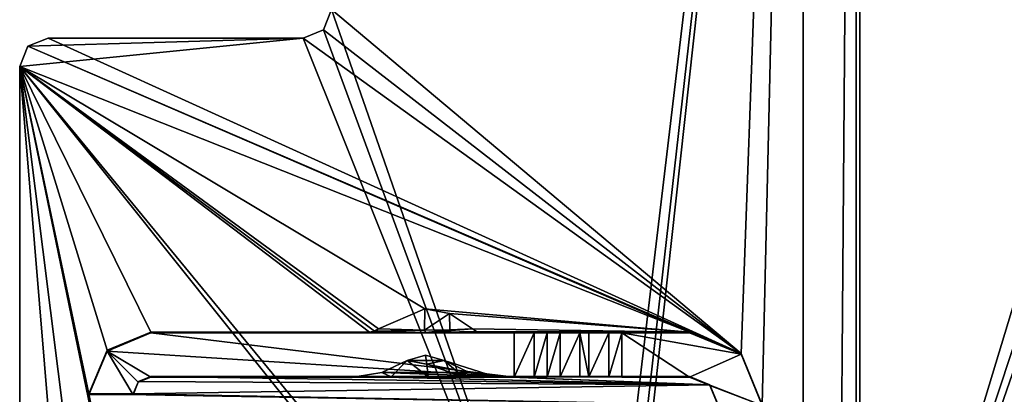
# Model space of a CAD drawing. Header units: millimetres. Extents: x -178 to 178, y -26 to 186.
# Tile 38 of 88: x -176 to -148, y 34 to 45. Entities that reach past the tile are written whole.
import ezdxf

# ---------------------------------------------------------------- set-up
doc = ezdxf.new("R2010")
doc.units = ezdxf.units.MM
doc.header["$LTSCALE"] = 52.148148
for name, color, linetype in [('11', 7, 'CONTINUOUS'), ('14', 7, 'CONTINUOUS'), ('15', 7, 'CONTINUOUS'), ('209', 7, 'CONTINUOUS'), ('232', 7, 'CONTINUOUS'), ('233', 7, 'CONTINUOUS'), ('234', 7, 'CONTINUOUS'), ('235', 7, 'CONTINUOUS'), ('236', 7, 'CONTINUOUS'), ('239', 7, 'CONTINUOUS'), ('241', 7, 'CONTINUOUS'), ('242', 7, 'CONTINUOUS'), ('272', 7, 'CONTINUOUS'), ('276', 7, 'CONTINUOUS'), ('277', 7, 'CONTINUOUS'), ('278', 7, 'CONTINUOUS'), ('279', 7, 'CONTINUOUS'), ('280', 7, 'CONTINUOUS'), ('281', 7, 'CONTINUOUS'), ('282', 7, 'CONTINUOUS'), ('283', 7, 'CONTINUOUS'), ('284', 7, 'CONTINUOUS'), ('285', 7, 'CONTINUOUS'), ('286', 7, 'CONTINUOUS'), ('295', 7, 'CONTINUOUS'), ('296', 7, 'CONTINUOUS'), ('297', 7, 'CONTINUOUS'), ('298', 7, 'CONTINUOUS'), ('299', 7, 'CONTINUOUS'), ('300', 7, 'CONTINUOUS'), ('318', 7, 'CONTINUOUS'), ('320', 7, 'CONTINUOUS'), ('321', 7, 'CONTINUOUS')]:
    doc.layers.add(name, color=color, linetype=linetype)

msp = doc.modelspace()

# ---------------------------------------------------------------- linework, layer by layer
at = {"layer": '11', "linetype": 'Continuous'}
for points in [[(152, 16.991, -431.006), (152, 84.009, -431.591), (-152, 84.009, -431.591), (152, 16.991, -431.006)], [(152, 16.991, -431.006), (-152, 84.009, -431.591), (-152, 16.991, -431.006), (152, 16.991, -431.006)]]:
    msp.add_3dface(points, dxfattribs=at)
at = {"layer": '14', "linetype": 'Continuous'}
for points in [[(-152, 84.71, -431.887), (-152, 85, -432.591), (-152, 16.991, -431.006), (-152, 84.71, -431.887)], [(-152, 16.991, -431.006), (-152, 85, -432.591), (-152, 85, -446), (-152, 16.991, -431.006)], [(-152, 84.707, -446.707), (-152, 16.991, -431.006), (-152, 85, -446), (-152, 84.707, -446.707)], [(-152, 84.009, -431.591), (-152, 84.71, -431.887), (-152, 16.991, -431.006), (-152, 84.009, -431.591)], [(-152, 84, -447), (-152, 16.991, -431.006), (-152, 84.707, -446.707), (-152, 84, -447)], [(-152, 0, -447), (-152, 16.991, -431.006), (-152, 84, -447), (-152, 0, -447)]]:
    msp.add_3dface(points, dxfattribs=at)
at = {"layer": '15', "linetype": 'Continuous'}
for points in [[(152, 0, -447), (-152, 0, -447), (152, 84, -447), (152, 0, -447)], [(152, 84, -447), (-152, 0, -447), (-152, 84, -447), (152, 84, -447)]]:
    msp.add_3dface(points, dxfattribs=at)
at = {"layer": '209', "linetype": 'Continuous'}
for points in [[(-152.1, 85.6), (-166.9, 44.8), (-159.498, 23.5), (-152.1, 85.6)], [(-159.146, 23.354), (-152.1, 85.6), (-159.498, 23.5), (-159.146, 23.354)], [(-159, 23), (-152.1, 85.6), (-159.146, 23.354), (-159, 23)], [(-152.6, 21.819), (-152.1, 85.6), (-159, 23), (-152.6, 21.819)], [(-152.1, 21.819), (-152.1, 85.6), (-152.6, 21.819), (-152.1, 21.819)], [(-166.9, 44.8), (-167.134, 44.234), (-159.498, 23.5), (-166.9, 44.8)], [(-167.134, 44.234), (-167.7, 44), (-159.498, 23.5), (-167.134, 44.234)], [(-175.466, 43.766), (-175.7, 43.2), (-167.7, 44), (-175.466, 43.766)], [(-167.7, 44), (-175.7, 43.2), (-159.498, 23.5), (-167.7, 44)], [(-174.9, 44), (-175.466, 43.766), (-167.7, 44), (-174.9, 44)], [(-175.7, 43.2), (-175.7, 3), (-159.851, 23.356), (-175.7, 43.2)], [(-159.498, 23.5), (-175.7, 43.2), (-159.851, 23.356), (-159.498, 23.5)]]:
    msp.add_3dface(points, dxfattribs=at)
at = {"layer": '232', "linetype": 'Continuous'}
for points in [[(-167.134, 44.234), (-166.9, 44.8), (-167.134, 44.234, -447), (-167.134, 44.234)], [(-166.9, 44.8), (-166.9, 44.8, -447), (-167.134, 44.234, -447), (-166.9, 44.8)], [(-167.7, 44), (-167.134, 44.234), (-167.7, 44, -447), (-167.7, 44)], [(-167.7, 44, -447), (-167.134, 44.234), (-167.134, 44.234, -447), (-167.7, 44, -447)]]:
    msp.add_3dface(points, dxfattribs=at)
at = {"layer": '233', "linetype": 'Continuous'}
for points in [[(-174.9, 44), (-167.7, 44), (-167.7, 44, -447), (-174.9, 44)], [(-174.9, 44), (-167.7, 44, -447), (-174.9, 44, -447), (-174.9, 44)]]:
    msp.add_3dface(points, dxfattribs=at)
at = {"layer": '234', "linetype": 'Continuous'}
for points in [[(-175.466, 43.766), (-174.9, 44), (-175.466, 43.766, -447), (-175.466, 43.766)], [(-174.9, 44), (-174.9, 44, -447), (-175.466, 43.766, -447), (-174.9, 44)], [(-175.7, 43.2), (-175.466, 43.766), (-175.7, 43.2, -447), (-175.7, 43.2)], [(-175.7, 43.2, -447), (-175.466, 43.766), (-175.466, 43.766, -447), (-175.7, 43.2, -447)]]:
    msp.add_3dface(points, dxfattribs=at)
at = {"layer": '235', "linetype": 'Continuous'}
for points in [[(-175.7, 3, -447), (-175.7, 3), (-175.7, 43.2, -447), (-175.7, 3, -447)], [(-175.7, 3), (-175.7, 43.2), (-175.7, 43.2, -447), (-175.7, 3)]]:
    msp.add_3dface(points, dxfattribs=at)
at = {"layer": '236', "linetype": 'Continuous'}
for points in [[(-166.9, 44.8, -447), (-153.6, 83.2, -447), (-155.35, 35.095, -447), (-166.9, 44.8, -447)], [(-155.35, 35.095, -447), (-153.6, 83.2, -447), (-154.75, 33.645, -447), (-155.35, 35.095, -447)], [(-153.6, 83.2, -447), (-153.6, 20.5, -447), (-154.75, 33.645, -447), (-153.6, 83.2, -447)], [(-167.134, 44.234, -447), (-166.9, 44.8, -447), (-155.35, 35.095, -447), (-167.134, 44.234, -447)], [(-167.7, 44, -447), (-167.134, 44.234, -447), (-155.35, 35.095, -447), (-167.7, 44, -447)], [(-175.466, 43.766, -447), (-174.9, 44, -447), (-155.35, 35.095, -447), (-175.466, 43.766, -447)], [(-174.9, 44, -447), (-167.7, 44, -447), (-155.35, 35.095, -447), (-174.9, 44, -447)], [(-175.7, 43.2, -447), (-175.466, 43.766, -447), (-156.8, 35.695, -447), (-175.7, 43.2, -447)], [(-156.8, 35.695, -447), (-175.466, 43.766, -447), (-155.35, 35.095, -447), (-156.8, 35.695, -447)], [(-175.7, 3, -447), (-175.7, 43.2, -447), (-173.75, 19.695, -447), (-175.7, 3, -447)], [(-173.75, 33.955, -447), (-175.7, 43.2, -447), (-173.234, 35.186, -447), (-173.75, 33.955, -447)], [(-175.7, 43.2, -447), (-173.75, 33.955, -447), (-172.5, 27.701, -447), (-175.7, 43.2, -447)], [(-173.234, 35.186, -447), (-175.7, 43.2, -447), (-172, 35.695, -447), (-173.234, 35.186, -447)], [(-172, 35.695, -447), (-175.7, 43.2, -447), (-165.832, 35.695, -447), (-172, 35.695, -447)], [(-165.832, 35.695, -447), (-175.7, 43.2, -447), (-165.687, 35.723, -447), (-165.832, 35.695, -447)], [(-165.687, 35.723, -447), (-175.7, 43.2, -447), (-165.578, 35.791, -447), (-165.687, 35.723, -447)], [(-165.578, 35.791, -447), (-175.7, 43.2, -447), (-164.272, 36.359, -447), (-165.578, 35.791, -447)], [(-164.272, 36.359, -447), (-175.7, 43.2, -447), (-156.8, 35.695, -447), (-164.272, 36.359, -447)], [(-173.75, 27.701, -447), (-175.7, 43.2, -447), (-172.5, 27.701, -447), (-173.75, 27.701, -447)], [(-175.7, 43.2, -447), (-173.75, 27.701, -447), (-173.75, 19.695, -447), (-175.7, 43.2, -447)], [(-163.573, 36.223, -447), (-164.272, 36.359, -447), (-156.8, 35.695, -447), (-163.573, 36.223, -447)], [(-162.922, 35.791, -447), (-163.573, 36.223, -447), (-156.8, 35.695, -447), (-162.922, 35.791, -447)], [(-162.813, 35.722, -447), (-162.922, 35.791, -447), (-156.8, 35.695, -447), (-162.813, 35.722, -447)], [(-162.667, 35.695, -447), (-162.813, 35.722, -447), (-156.8, 35.695, -447), (-162.667, 35.695, -447)], [(-164.248, 35.049, -447), (-163.73, 34.901, -447), (-164.77, 34.901, -447), (-164.248, 35.049, -447)], [(-164.77, 34.901, -447), (-163.016, 34.562, -447), (-165.488, 34.561, -447), (-164.77, 34.901, -447)], [(-163.73, 34.901, -447), (-163.016, 34.562, -447), (-164.77, 34.901, -447), (-163.73, 34.901, -447)], [(-172, 34.445, -447), (-156.234, 34.211, -447), (-172.35, 34.302, -447), (-172, 34.445, -447)], [(-166.201, 34.445, -447), (-156.234, 34.211, -447), (-172, 34.445, -447), (-166.201, 34.445, -447)], [(-166.179, 34.445, -447), (-156.234, 34.211, -447), (-166.201, 34.445, -447), (-166.179, 34.445, -447)], [(-165.488, 34.561, -447), (-162.321, 34.445, -447), (-166.179, 34.445, -447), (-165.488, 34.561, -447)], [(-162.321, 34.445, -447), (-156.234, 34.211, -447), (-166.179, 34.445, -447), (-162.321, 34.445, -447)], [(-163.016, 34.562, -447), (-162.321, 34.445, -447), (-165.488, 34.561, -447), (-163.016, 34.562, -447)], [(-162.299, 34.445, -447), (-156.234, 34.211, -447), (-162.321, 34.445, -447), (-162.299, 34.445, -447)], [(-156.8, 34.445, -447), (-156.234, 34.211, -447), (-162.299, 34.445, -447), (-156.8, 34.445, -447)], [(-172.35, 34.302, -447), (-156.234, 34.211, -447), (-172.5, 33.955, -447), (-172.35, 34.302, -447)], [(-156.234, 34.211, -447), (-156, 33.645, -447), (-172.5, 33.955, -447), (-156.234, 34.211, -447)], [(-172.5, 33.955, -447), (-156, 33.645, -447), (-173.75, 33.955, -447), (-172.5, 33.955, -447)], [(-173.75, 33.955, -447), (-156, 33.645, -447), (-172.5, 27.701, -447), (-173.75, 33.955, -447)]]:
    msp.add_3dface(points, dxfattribs=at)
at = {"layer": '239', "linetype": 'Continuous'}
for points in [[(-133.5, 83.2, -447), (-152.1, 83.2, -447), (-152.1, 21.819, -447), (-133.5, 83.2, -447)], [(-132.086, 82.614, -447), (-133.5, 83.2, -447), (-152.1, 21.819, -447), (-132.086, 82.614, -447)], [(-131.5, 81.2, -447), (-132.086, 82.614, -447), (-152.1, 21.819, -447), (-131.5, 81.2, -447)], [(-131.5, 22.5, -447), (-131.5, 81.2, -447), (-152.1, 21.819, -447), (-131.5, 22.5, -447)]]:
    msp.add_3dface(points, dxfattribs=at)
at = {"layer": '241', "linetype": 'Continuous'}
for points in [[(-153.6, 83.2, -451.2), (-131.5, 81.2, -451.2), (-131.5, 22.5, -451.2), (-153.6, 83.2, -451.2)], [(-153.6, 83.2, -451.2), (-131.5, 22.5, -451.2), (-132.086, 21.086, -451.2), (-153.6, 83.2, -451.2)], [(-153.6, 20.5, -451.2), (-153.6, 83.2, -451.2), (-133.5, 20.5, -451.2), (-153.6, 20.5, -451.2)], [(-133.5, 20.5, -451.2), (-153.6, 83.2, -451.2), (-132.086, 21.086, -451.2), (-133.5, 20.5, -451.2)]]:
    msp.add_3dface(points, dxfattribs=at)
at = {"layer": '242', "linetype": 'Continuous'}
for points in [[(-153.6, 20.5, -447), (-153.6, 83.2, -447), (-153.6, 20.5, -451.2), (-153.6, 20.5, -447)], [(-153.6, 83.2, -447), (-153.6, 83.2, -451.2), (-153.6, 20.5, -451.2), (-153.6, 83.2, -447)]]:
    msp.add_3dface(points, dxfattribs=at)
at = {"layer": '272', "linetype": 'Continuous'}
for points in [[(-152.1, 85.6), (-152.1, 21.819), (-152.1, 21.819, -430.7), (-152.1, 85.6)], [(-152.1, 83.2, -447), (-152.1, 85.6), (-152.1, 21.819, -447), (-152.1, 83.2, -447)], [(-152.1, 21.819, -447), (-152.1, 85.6), (-152.1, 21.819, -430.7), (-152.1, 21.819, -447)]]:
    msp.add_3dface(points, dxfattribs=at)
at = {"layer": '276', "linetype": 'Continuous'}
for points in [[(-156.8, 35.695, -447), (-155.35, 35.095, -447), (-156.8, 35.682, -450.355), (-156.8, 35.695, -447)], [(-156.8, 35.682, -450.355), (-155.35, 35.095, -447), (-155.35, 35.081, -450.352), (-156.8, 35.682, -450.355)], [(-155.35, 35.095, -447), (-154.75, 33.645, -447), (-155.35, 35.081, -450.352), (-155.35, 35.095, -447)], [(-154.75, 33.645, -447), (-154.75, 33.632, -450.346), (-155.35, 35.081, -450.352), (-154.75, 33.645, -447)]]:
    msp.add_3dface(points, dxfattribs=at)
at = {"layer": '277', "linetype": 'Continuous'}
for points in [[(-172, 35.695, -447), (-165.832, 35.695, -447), (-172, 35.679, -450.955), (-172, 35.695, -447)], [(-172, 35.679, -450.955), (-165.832, 35.695, -447), (-164.241, 35.692, -447.879), (-172, 35.679, -450.955)], [(-161.75, 35.679, -450.955), (-172, 35.679, -450.955), (-164.241, 35.692, -447.879), (-161.75, 35.679, -450.955)], [(-162.667, 35.695, -447), (-161.75, 35.679, -450.955), (-164.241, 35.692, -447.879), (-162.667, 35.695, -447)], [(-162.667, 35.695, -447), (-156.8, 35.695, -447), (-160.455, 35.684, -449.876), (-162.667, 35.695, -447)], [(-161.75, 35.679, -450.955), (-162.667, 35.695, -447), (-160.455, 35.684, -449.876), (-161.75, 35.679, -450.955)], [(-160.823, 35.682, -450.33), (-161.75, 35.679, -450.955), (-160.455, 35.684, -449.876), (-160.823, 35.682, -450.33)], [(-161.191, 35.68, -450.784), (-161.75, 35.679, -450.955), (-160.823, 35.682, -450.33), (-161.191, 35.68, -450.784)], [(-160.455, 35.684, -449.876), (-156.8, 35.695, -447), (-159.896, 35.684, -449.705), (-160.455, 35.684, -449.876)], [(-159.896, 35.684, -449.705), (-156.8, 35.695, -447), (-159.646, 35.684, -449.705), (-159.896, 35.684, -449.705)], [(-159.646, 35.684, -449.705), (-156.8, 35.695, -447), (-159.076, 35.684, -449.883), (-159.646, 35.684, -449.705)], [(-159.076, 35.684, -449.883), (-156.8, 35.695, -447), (-158.709, 35.682, -450.355), (-159.076, 35.684, -449.883)], [(-156.8, 35.695, -447), (-156.8, 35.682, -450.355), (-158.709, 35.682, -450.355), (-156.8, 35.695, -447)]]:
    msp.add_3dface(points, dxfattribs=at)
at = {"layer": '278', "linetype": 'Continuous'}
for points in [[(-173.234, 35.186, -447), (-172, 35.695, -447), (-173.237, 35.167, -450.953), (-173.234, 35.186, -447)], [(-172, 35.695, -447), (-172, 35.679, -450.955), (-173.237, 35.167, -450.953), (-172, 35.695, -447)], [(-173.75, 33.955, -447), (-173.234, 35.186, -447), (-173.75, 33.947, -449.098), (-173.75, 33.955, -447)], [(-173.75, 33.947, -449.098), (-173.234, 35.186, -447), (-173.237, 35.167, -450.953), (-173.75, 33.947, -449.098)], [(-173.75, 33.929, -450.948), (-173.75, 33.947, -449.098), (-173.237, 35.167, -450.953), (-173.75, 33.929, -450.948)], [(-173.75, 33.937, -449.098), (-173.75, 33.947, -449.098), (-173.75, 33.929, -450.948), (-173.75, 33.937, -449.098)]]:
    msp.add_3dface(points, dxfattribs=at)
at = {"layer": '279', "linetype": 'Continuous'}
for points in [[(-172.5, 33.955, -447), (-173.75, 33.955, -447), (-173.75, 33.947, -449.098), (-172.5, 33.955, -447)], [(-172.5, 33.955, -447), (-173.75, 33.947, -449.098), (-172.5, 33.947, -449.098), (-172.5, 33.955, -447)]]:
    msp.add_3dface(points, dxfattribs=at)
at = {"layer": '280', "linetype": 'Continuous'}
for points in [[(-172, 34.445, -447), (-172.35, 34.302, -447), (-172, 34.429, -450.95), (-172, 34.445, -447)], [(-172.35, 34.302, -447), (-172.5, 33.955, -447), (-172.354, 34.283, -450.949), (-172.35, 34.302, -447)], [(-172.5, 33.955, -447), (-172.5, 33.947, -449.098), (-172.354, 34.283, -450.949), (-172.5, 33.955, -447)], [(-172.5, 33.929, -450.948), (-172.354, 34.283, -450.949), (-172.5, 33.937, -449.098), (-172.5, 33.929, -450.948)], [(-172.5, 33.937, -449.098), (-172.354, 34.283, -450.949), (-172.5, 33.947, -449.098), (-172.5, 33.937, -449.098)], [(-172, 34.429, -450.95), (-172.35, 34.302, -447), (-172.354, 34.283, -450.949), (-172, 34.429, -450.95)]]:
    msp.add_3dface(points, dxfattribs=at)
at = {"layer": '281', "linetype": 'Continuous'}
for points in [[(-166.201, 34.445, -447), (-172, 34.445, -447), (-166.195, 34.445, -447.01), (-166.201, 34.445, -447)], [(-172, 34.445, -447), (-172, 34.429, -450.95), (-161.75, 34.429, -450.95), (-172, 34.445, -447)], [(-166.195, 34.445, -447.01), (-172, 34.445, -447), (-165.221, 34.441, -447.988), (-166.195, 34.445, -447.01)], [(-165.221, 34.441, -447.988), (-172, 34.445, -447), (-161.75, 34.429, -450.95), (-165.221, 34.441, -447.988)], [(-162.305, 34.445, -447.01), (-163.194, 34.442, -447.935), (-161.75, 34.429, -450.95), (-162.305, 34.445, -447.01)], [(-162.299, 34.445, -447), (-162.305, 34.445, -447.01), (-161.75, 34.429, -450.95), (-162.299, 34.445, -447)], [(-156.8, 34.445, -447), (-162.299, 34.445, -447), (-156.8, 34.432, -450.35), (-156.8, 34.445, -447)], [(-156.8, 34.432, -450.35), (-162.299, 34.445, -447), (-159.076, 34.434, -449.878), (-156.8, 34.432, -450.35)], [(-159.076, 34.434, -449.878), (-162.299, 34.445, -447), (-159.646, 34.434, -449.7), (-159.076, 34.434, -449.878)], [(-159.646, 34.434, -449.7), (-162.299, 34.445, -447), (-159.896, 34.434, -449.7), (-159.646, 34.434, -449.7)], [(-159.896, 34.434, -449.7), (-162.299, 34.445, -447), (-160.455, 34.434, -449.87), (-159.896, 34.434, -449.7)], [(-160.455, 34.434, -449.87), (-162.299, 34.445, -447), (-160.823, 34.432, -450.325), (-160.455, 34.434, -449.87)], [(-160.823, 34.432, -450.325), (-162.299, 34.445, -447), (-161.191, 34.43, -450.779), (-160.823, 34.432, -450.325)], [(-161.191, 34.43, -450.779), (-162.299, 34.445, -447), (-161.75, 34.429, -450.95), (-161.191, 34.43, -450.779)], [(-164.179, 34.44, -448.262), (-165.221, 34.441, -447.988), (-161.75, 34.429, -450.95), (-164.179, 34.44, -448.262)], [(-163.194, 34.442, -447.935), (-164.179, 34.44, -448.262), (-161.75, 34.429, -450.95), (-163.194, 34.442, -447.935)], [(-158.709, 34.432, -450.35), (-156.8, 34.432, -450.35), (-159.076, 34.434, -449.878), (-158.709, 34.432, -450.35)]]:
    msp.add_3dface(points, dxfattribs=at)
at = {"layer": '282', "linetype": 'Continuous'}
msp.add_3dface([(-166.201, 34.445, -447), (-166.195, 34.445, -447.01), (-166.179, 34.445, -447), (-166.201, 34.445, -447)], dxfattribs=at)
at = {"layer": '283', "linetype": 'Continuous'}
for points in [[(-164.77, 34.901, -447), (-165.488, 34.561, -447), (-165.221, 34.441, -447.988), (-164.77, 34.901, -447)], [(-164.77, 34.901, -447), (-165.221, 34.441, -447.988), (-164.179, 34.44, -448.262), (-164.77, 34.901, -447)], [(-164.77, 34.901, -447), (-164.179, 34.44, -448.262), (-164.21, 34.796, -447.298), (-164.77, 34.901, -447)], [(-163.194, 34.442, -447.935), (-163.73, 34.901, -447), (-164.21, 34.796, -447.298), (-163.194, 34.442, -447.935)], [(-164.179, 34.44, -448.262), (-163.194, 34.442, -447.935), (-164.21, 34.796, -447.298), (-164.179, 34.44, -448.262)], [(-163.016, 34.562, -447), (-163.73, 34.901, -447), (-162.305, 34.445, -447.01), (-163.016, 34.562, -447)], [(-163.73, 34.901, -447), (-163.194, 34.442, -447.935), (-162.305, 34.445, -447.01), (-163.73, 34.901, -447)], [(-166.195, 34.445, -447.01), (-165.221, 34.441, -447.988), (-166.179, 34.445, -447), (-166.195, 34.445, -447.01)], [(-165.488, 34.561, -447), (-166.179, 34.445, -447), (-165.221, 34.441, -447.988), (-165.488, 34.561, -447)], [(-162.321, 34.445, -447), (-163.016, 34.562, -447), (-162.305, 34.445, -447.01), (-162.321, 34.445, -447)]]:
    msp.add_3dface(points, dxfattribs=at)
at = {"layer": '284', "linetype": 'Continuous'}
for points in [[(-164.248, 35.049, -447), (-164.77, 34.901, -447), (-164.21, 34.796, -447.298), (-164.248, 35.049, -447)], [(-163.73, 34.901, -447), (-164.248, 35.049, -447), (-164.21, 34.796, -447.298), (-163.73, 34.901, -447)]]:
    msp.add_3dface(points, dxfattribs=at)
at = {"layer": '285', "linetype": 'Continuous'}
msp.add_3dface([(-162.299, 34.445, -447), (-162.321, 34.445, -447), (-162.305, 34.445, -447.01), (-162.299, 34.445, -447)], dxfattribs=at)
at = {"layer": '286', "linetype": 'Continuous'}
for points in [[(-156.234, 34.211, -447), (-156.8, 34.445, -447), (-156.234, 34.197, -450.349), (-156.234, 34.211, -447)], [(-156.8, 34.445, -447), (-156.8, 34.432, -450.35), (-156.234, 34.197, -450.349), (-156.8, 34.445, -447)], [(-156, 33.645, -447), (-156.234, 34.211, -447), (-156, 33.632, -450.346), (-156, 33.645, -447)], [(-156, 33.632, -450.346), (-156.234, 34.211, -447), (-156.234, 34.197, -450.349), (-156, 33.632, -450.346)]]:
    msp.add_3dface(points, dxfattribs=at)
at = {"layer": '295', "linetype": 'Continuous'}
for points in [[(-156.8, 35.682, -450.355), (-155.35, 35.081, -450.352), (-158.709, 35.682, -450.355), (-156.8, 35.682, -450.355)], [(-158.709, 35.682, -450.355), (-155.35, 35.081, -450.352), (-156.8, 34.432, -450.35), (-158.709, 35.682, -450.355)], [(-158.709, 35.682, -450.355), (-156.8, 34.432, -450.35), (-158.709, 34.432, -450.35), (-158.709, 35.682, -450.355)], [(-155.35, 35.081, -450.352), (-154.75, 33.632, -450.346), (-156.8, 34.432, -450.35), (-155.35, 35.081, -450.352)], [(-156.8, 34.432, -450.35), (-154.75, 33.632, -450.346), (-156.234, 34.197, -450.349), (-156.8, 34.432, -450.35)], [(-154.75, 33.632, -450.346), (-156, 33.632, -450.346), (-156.234, 34.197, -450.349), (-154.75, 33.632, -450.346)]]:
    msp.add_3dface(points, dxfattribs=at)
at = {"layer": '296', "linetype": 'Continuous'}
for points in [[(-159.646, 35.684, -449.705), (-159.076, 35.684, -449.883), (-159.646, 34.434, -449.7), (-159.646, 35.684, -449.705)], [(-159.076, 35.684, -449.883), (-159.076, 34.434, -449.878), (-159.646, 34.434, -449.7), (-159.076, 35.684, -449.883)], [(-159.076, 35.684, -449.883), (-158.709, 35.682, -450.355), (-159.076, 34.434, -449.878), (-159.076, 35.684, -449.883)], [(-158.709, 35.682, -450.355), (-158.709, 34.432, -450.35), (-159.076, 34.434, -449.878), (-158.709, 35.682, -450.355)]]:
    msp.add_3dface(points, dxfattribs=at)
at = {"layer": '297', "linetype": 'Continuous'}
for points in [[(-159.896, 35.684, -449.705), (-159.646, 35.684, -449.705), (-159.646, 34.434, -449.7), (-159.896, 35.684, -449.705)], [(-159.896, 35.684, -449.705), (-159.646, 34.434, -449.7), (-159.896, 34.434, -449.7), (-159.896, 35.684, -449.705)]]:
    msp.add_3dface(points, dxfattribs=at)
at = {"layer": '298', "linetype": 'Continuous'}
for points in [[(-160.823, 35.682, -450.33), (-160.455, 35.684, -449.876), (-160.823, 34.432, -450.325), (-160.823, 35.682, -450.33)], [(-160.455, 35.684, -449.876), (-160.455, 34.434, -449.87), (-160.823, 34.432, -450.325), (-160.455, 35.684, -449.876)], [(-160.455, 35.684, -449.876), (-159.896, 35.684, -449.705), (-160.455, 34.434, -449.87), (-160.455, 35.684, -449.876)], [(-159.896, 35.684, -449.705), (-159.896, 34.434, -449.7), (-160.455, 34.434, -449.87), (-159.896, 35.684, -449.705)]]:
    msp.add_3dface(points, dxfattribs=at)
at = {"layer": '299', "linetype": 'Continuous'}
for points in [[(-161.75, 35.679, -450.955), (-161.191, 35.68, -450.784), (-161.75, 34.429, -450.95), (-161.75, 35.679, -450.955)], [(-161.191, 35.68, -450.784), (-161.191, 34.43, -450.779), (-161.75, 34.429, -450.95), (-161.191, 35.68, -450.784)], [(-161.191, 35.68, -450.784), (-160.823, 35.682, -450.33), (-161.191, 34.43, -450.779), (-161.191, 35.68, -450.784)], [(-160.823, 35.682, -450.33), (-160.823, 34.432, -450.325), (-161.191, 34.43, -450.779), (-160.823, 35.682, -450.33)]]:
    msp.add_3dface(points, dxfattribs=at)
at = {"layer": '300', "linetype": 'Continuous'}
for points in [[(-173.237, 35.167, -450.953), (-172, 35.679, -450.955), (-161.75, 34.429, -450.95), (-173.237, 35.167, -450.953)], [(-172, 35.679, -450.955), (-161.75, 35.679, -450.955), (-161.75, 34.429, -450.95), (-172, 35.679, -450.955)], [(-173.75, 33.929, -450.948), (-173.237, 35.167, -450.953), (-172.5, 33.929, -450.948), (-173.75, 33.929, -450.948)], [(-173.237, 35.167, -450.953), (-172, 34.429, -450.95), (-172.354, 34.283, -450.949), (-173.237, 35.167, -450.953)], [(-172, 34.429, -450.95), (-173.237, 35.167, -450.953), (-161.75, 34.429, -450.95), (-172, 34.429, -450.95)], [(-173.237, 35.167, -450.953), (-172.354, 34.283, -450.949), (-172.5, 33.929, -450.948), (-173.237, 35.167, -450.953)]]:
    msp.add_3dface(points, dxfattribs=at)
at = {"layer": '318', "linetype": 'Continuous'}
for points in [[(-173.75, 33.947, -449.098), (-172.5, 33.937, -449.098), (-172.5, 33.947, -449.098), (-173.75, 33.947, -449.098)], [(-173.75, 33.947, -449.098), (-173.75, 33.937, -449.098), (-172.5, 33.937, -449.098), (-173.75, 33.947, -449.098)]]:
    msp.add_3dface(points, dxfattribs=at)
at = {"layer": '320', "linetype": 'Continuous'}
for points in [[(-165.832, 35.695, -447), (-165.687, 35.723, -447), (-164.28, 35.751, -447.718), (-165.832, 35.695, -447)], [(-164.241, 35.692, -447.879), (-165.832, 35.695, -447), (-164.28, 35.751, -447.718), (-164.241, 35.692, -447.879)], [(-165.687, 35.723, -447), (-165.578, 35.791, -447), (-164.28, 35.751, -447.718), (-165.687, 35.723, -447)], [(-163.566, 35.76, -447.543), (-164.241, 35.692, -447.879), (-164.28, 35.751, -447.718), (-163.566, 35.76, -447.543)], [(-162.922, 35.791, -447), (-162.813, 35.722, -447), (-164.241, 35.692, -447.879), (-162.922, 35.791, -447)], [(-162.922, 35.791, -447), (-164.241, 35.692, -447.879), (-163.566, 35.76, -447.543), (-162.922, 35.791, -447)], [(-162.813, 35.722, -447), (-162.667, 35.695, -447), (-164.241, 35.692, -447.879), (-162.813, 35.722, -447)]]:
    msp.add_3dface(points, dxfattribs=at)
at = {"layer": '321', "linetype": 'Continuous'}
for points in [[(-165.578, 35.791, -447), (-164.272, 36.359, -447), (-164.28, 35.751, -447.718), (-165.578, 35.791, -447)], [(-164.272, 36.359, -447), (-163.573, 36.223, -447), (-164.28, 35.751, -447.718), (-164.272, 36.359, -447)], [(-163.573, 36.223, -447), (-163.566, 35.76, -447.543), (-164.28, 35.751, -447.718), (-163.573, 36.223, -447)], [(-163.573, 36.223, -447), (-162.922, 35.791, -447), (-163.566, 35.76, -447.543), (-163.573, 36.223, -447)]]:
    msp.add_3dface(points, dxfattribs=at)

doc.saveas('drawing.dxf')
